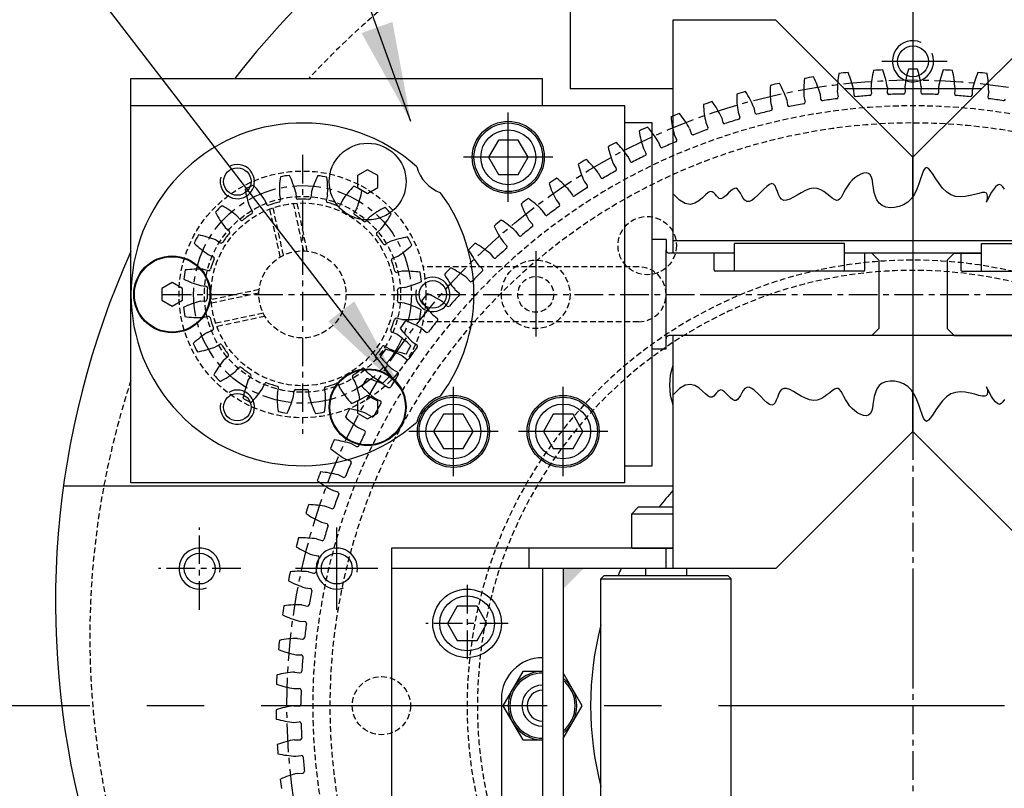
# Model space of a CAD drawing. Extents: x -321 to 3039, y 0 to 2376.
# Tile 20 of 25: x 2648 to 2821, y 1241 to 1375. Entities that reach past the tile are written whole.
import ezdxf

# ---------------------------------------------------------------- set-up
doc = ezdxf.new("R2010")
doc.units = 0
doc.header["$LTSCALE"] = 4
doc.header["$MEASUREMENT"] = 0
doc.linetypes.add('CENTER', pattern=[2, 1.25, -0.25, 0.25, -0.25])
doc.linetypes.add('HIDDEN', pattern=[0.375, 0.25, -0.125])
for name, color, linetype in [('0000PLEIN', 7, 'CONTINUOUS'), ('AXES', 5, 'CENTER'), ('CACHES', 5, 'HIDDEN'), ('FINS', 5, 'CONTINUOUS'), ('MERGE', 7, 'CONTINUOUS')]:
    doc.layers.add(name, color=color, linetype=linetype)
doc.styles.add('ROMANS', font='romans.shx')
doc.dimstyles.new('STANDARD5', dxfattribs={"dimscale": 5, "dimtxt": 3.5, "dimasz": 3.5, "dimexe": 1.75, "dimexo": 1.75, "dimgap": 1.75, "dimtad": 1, "dimtxsty": 'ROMANS', "dimcen": 8.75, "dimclrt": 4, "dimazin": 3, "dimtp": 0.005, "dimtm": 0.005, "dimtfac": 1, "dimtofl": 0, "dimtmove": 0, "dimatfit": 3, "dimtolj": 1})

msp = doc.modelspace()

# ---------------------------------------------------------------- linework, layer by layer
at = {"layer": '0000PLEIN', "linetype": 'CONTINUOUS'}
for p, q in [((2744.72, 1423.23), (2744.72, 1363.23)), ((2762.72, 1375.23), (2762.72, 1334.43)), ((2780.72, 1375.23), (2762.72, 1375.23)), ((2804.72, 1351.23), (2780.72, 1375.23)), ((2804.72, 1351.23), (2828.72, 1375.23)), ((2799.25, 1368.03), (2810.67, 1368.03)), ((2667.92, 1365.03), (2739.92, 1365.03)), ((2667.92, 1360.23), (2667.92, 1365.03)), ((2739.92, 1360.23), (2739.92, 1365.03)), ((2762.72, 1363.23), (2744.72, 1363.23)), ((2791.47, 1362.75), (2791.64, 1361.82)), ((2816.72, 1363.23), (2792.72, 1363.23)), ((2794.34, 1363.06), (2794.38, 1362.12)), ((2797.37, 1363.31), (2797.48, 1362.38)), ((2800.24, 1363.47), (2800.23, 1362.53)), ((2803.28, 1363.55), (2803.34, 1362.61)), ((2806.16, 1363.55), (2806.1, 1362.61)), ((2809.2, 1363.47), (2809.21, 1362.53)), ((2812.07, 1363.31), (2811.96, 1362.38)), ((2815.1, 1363.06), (2815.06, 1362.12)), ((2817.96, 1362.75), (2817.8, 1361.82)), ((2782.64, 1361.29), (2782.78, 1360.36)), ((2785.62, 1361.86), (2785.84, 1360.95)), ((2788.46, 1362.33), (2788.56, 1361.4)), ((2754.32, 1360.23), (2667.92, 1360.23)), ((2667.92, 1294.23), (2667.92, 1360.23)), ((2733.92, 1343.41), (2733.92, 1359.05)), ((2754.32, 1294.23), (2754.32, 1360.23)), ((2774.11, 1359.15), (2774.42, 1358.26)), ((2776.88, 1359.92), (2777.07, 1359)), ((2779.83, 1360.66), (2780.09, 1359.76)), ((2768.48, 1357.32), (2768.84, 1356.45)), ((2771.21, 1358.25), (2771.45, 1357.34)), ((2754.32, 1353.03), (2754.32, 1357.23)), ((2759.12, 1357.23), (2754.32, 1357.23)), ((2759.12, 1297.23), (2759.12, 1357.23)), ((2765.63, 1356.26), (2765.92, 1355.37)), ((2760.17, 1353.98), (2760.51, 1353.1)), ((2762.96, 1355.19), (2763.37, 1354.34)), ((2757.56, 1352.76), (2758.01, 1351.94)), ((2741.74, 1351.23), (2726.1, 1351.23)), ((2754.84, 1351.4), (2755.23, 1350.54)), ((2804.72, 1344.41), (2804.72, 1351.23)), ((2804.72, 1344.41), (2804.72, 1351.23)), ((2752.31, 1350.04), (2752.8, 1349.24)), ((2747.21, 1347.03), (2747.75, 1346.27)), ((2749.67, 1348.53), (2750.1, 1347.7)), ((2744.65, 1345.38), (2745.13, 1344.58)), ((2691.27, 1343.85), (2691.63, 1342.98)), ((2693.88, 1344.67), (2694.08, 1343.75)), ((2696.73, 1345.09), (2696.8, 1344.15)), ((2699.47, 1345.06), (2699.37, 1344.13)), ((2702.31, 1344.58), (2702.09, 1343.67)), ((2704.9, 1343.71), (2704.52, 1342.85)), ((2742.28, 1343.76), (2742.86, 1343.02)), ((2688.69, 1342.57), (2689.16, 1341.75)), ((2707.46, 1342.38), (2706.97, 1341.58)), ((2739.82, 1341.97), (2740.34, 1341.19)), ((2686.46, 1340.98), (2687.07, 1340.27)), ((2709.65, 1340.75), (2709.03, 1340.05)), ((2737.54, 1340.21), (2738.16, 1339.51)), ((2684.4, 1338.96), (2685.1, 1338.34)), ((2711.67, 1338.69), (2710.96, 1338.08)), ((2682.77, 1336.76), (2683.57, 1336.27)), ((2735.18, 1338.3), (2735.74, 1337.54)), ((2761.52, 1336.83), (2759.12, 1336.83)), ((2761.52, 1336.83), (2761.52, 1335.03)), ((2713.26, 1336.46), (2712.45, 1335.99)), ((2733, 1336.42), (2733.66, 1335.75)), ((2761.52, 1319.43), (2761.52, 1335.03)), ((2846.72, 1336.59), (2762.72, 1336.59)), ((2792.72, 1336.11), (2773.52, 1336.11)), ((2773.52, 1331.31), (2773.52, 1336.11)), ((2792.72, 1331.31), (2792.72, 1336.11)), ((2816.72, 1336.11), (2835.92, 1336.11)), ((2816.72, 1331.31), (2816.72, 1336.11)), ((2681.44, 1334.21), (2682.3, 1333.83)), ((2714.54, 1333.88), (2713.67, 1333.52)), ((2730.75, 1334.37), (2731.35, 1333.65)), ((2738.72, 1334.8), (2738.72, 1319.88)), ((2773.52, 1334.43), (2762.12, 1334.43)), ((2773.52, 1334.43), (2762.72, 1334.43)), ((2769.92, 1331.5), (2769.92, 1334.43)), ((2816.72, 1334.43), (2792.72, 1334.43)), ((2797.52, 1334.43), (2792.72, 1334.43)), ((2796.32, 1331.5), (2796.32, 1334.43)), ((2798.72, 1333.23), (2797.52, 1334.43)), ((2798.72, 1333.23), (2798.72, 1321.23)), ((2810.72, 1333.23), (2811.92, 1334.43)), ((2810.72, 1333.23), (2810.72, 1321.23)), ((2811.92, 1334.43), (2816.72, 1334.43)), ((2813.12, 1331.5), (2813.12, 1334.43)), ((2680.56, 1331.62), (2681.48, 1331.4)), ((2728.67, 1332.38), (2729.36, 1331.75)), ((2715.36, 1331.27), (2714.44, 1331.07)), ((2726.54, 1330.22), (2727.18, 1329.53)), ((2796.13, 1331.31), (2770.11, 1331.31)), ((2813.31, 1331.31), (2839.33, 1331.31)), ((2680.09, 1328.78), (2681.02, 1328.68)), ((2715.78, 1328.42), (2714.84, 1328.34)), ((2724.57, 1328.11), (2725.3, 1327.52)), ((2767.58, 1327.23), (2771.95, 1327.23)), ((2680.06, 1326.04), (2680.99, 1326.11)), ((2715.75, 1325.68), (2714.82, 1325.78)), ((2722.56, 1325.84), (2723.24, 1325.19)), ((2680.48, 1323.19), (2681.4, 1323.39)), ((2715.27, 1322.84), (2714.36, 1323.06)), ((2720.71, 1323.63), (2721.47, 1323.07)), ((2718.82, 1321.24), (2719.54, 1320.63)), ((2797.52, 1320.03), (2798.72, 1321.23)), ((2811.92, 1320.03), (2810.72, 1321.23)), ((2681.3, 1320.58), (2682.17, 1320.94)), ((2714.4, 1320.25), (2713.54, 1320.62)), ((2761.52, 1317.63), (2761.52, 1319.43)), ((2797.52, 1320.03), (2762.12, 1320.03)), ((2846.72, 1320.03), (2762.72, 1320.03)), ((2762.72, 1320.03), (2762.72, 1279.23)), ((2811.92, 1320.03), (2847.32, 1320.03)), ((2682.58, 1318), (2683.39, 1318.47)), ((2713.07, 1317.69), (2712.27, 1318.18)), ((2717.1, 1318.94), (2717.89, 1318.43)), ((2684.17, 1315.77), (2684.88, 1316.38)), ((2711.44, 1315.49), (2710.74, 1316.12)), ((2715.35, 1316.45), (2716.09, 1315.88)), ((2761.52, 1317.63), (2759.12, 1317.63)), ((2686.19, 1313.71), (2686.81, 1314.41)), ((2688.38, 1312.08), (2688.87, 1312.88)), ((2707.15, 1311.89), (2706.68, 1312.7)), ((2709.38, 1313.48), (2708.77, 1314.19)), ((2713.75, 1314.06), (2714.57, 1313.59)), ((2690.94, 1310.75), (2691.32, 1311.61)), ((2693.53, 1309.87), (2693.75, 1310.79)), ((2704.57, 1310.61), (2704.21, 1311.48)), ((2712.14, 1311.48), (2712.91, 1310.95)), ((2724.32, 1295.41), (2724.32, 1311.05)), ((2743.52, 1295.41), (2743.52, 1311.05)), ((2696.37, 1309.39), (2696.47, 1310.33)), ((2699.11, 1309.37), (2699.03, 1310.3)), ((2701.96, 1309.79), (2701.76, 1310.71)), ((2754.32, 1297.23), (2754.32, 1310.07)), ((2804.72, 1303.23), (2804.72, 1310.05)), ((2804.72, 1303.23), (2804.72, 1310.05)), ((2710.67, 1309), (2711.51, 1308.58)), ((2709.2, 1306.34), (2710.01, 1305.86)), ((2707.88, 1303.79), (2708.74, 1303.41)), ((2732.14, 1303.23), (2716.5, 1303.23)), ((2751.34, 1303.23), (2735.7, 1303.23)), ((2804.72, 1303.23), (2780.72, 1279.23)), ((2804.72, 1303.23), (2828.72, 1279.23)), ((2706.55, 1301.05), (2707.38, 1300.61)), ((2705.37, 1298.42), (2706.25, 1298.1)), ((2754.32, 1297.23), (2759.12, 1297.23)), ((2704.2, 1295.62), (2705.05, 1295.22)), ((2762.72, 1293.63), (2656.11, 1293.63)), ((2754.32, 1294.23), (2667.92, 1294.23)), ((2703.16, 1292.93), (2704.06, 1292.66)), ((2702.14, 1290.07), (2703.02, 1289.72)), ((2755.52, 1288.83), (2756.72, 1290.03)), ((2755.52, 1282.83), (2755.52, 1288.83)), ((2755.52, 1288.83), (2762.72, 1288.83)), ((2756.72, 1290.03), (2762.72, 1290.03)), ((2701.25, 1287.33), (2702.16, 1287.1)), ((2703.92, 1272.03), (2703.92, 1286.43)), ((2700.39, 1284.42), (2701.28, 1284.12)), ((2699.65, 1281.63), (2700.58, 1281.45)), ((2762.72, 1282.83), (2713.52, 1282.83)), ((2713.52, 1282.83), (2713.52, 1208.43)), ((2737.52, 1282.83), (2737.52, 1279.23)), ((2755.52, 1282.83), (2762.72, 1282.83)), ((2761.52, 1279.23), (2761.52, 1282.83)), ((2711.12, 1279.23), (2696.72, 1279.23)), ((2698.96, 1278.68), (2699.86, 1278.43)), ((2767.52, 1279.23), (2713.52, 1279.23)), ((2739.92, 1279.23), (2739.92, 1212.03)), ((2743.52, 1279.23), (2743.52, 1208.43)), ((2757.92, 1279.23), (2757.92, 1278.03)), ((2780.72, 1279.23), (2762.72, 1279.23)), ((2765.12, 1279.23), (2765.12, 1278.03)), ((2750.72, 1278.03), (2750.12, 1277.43)), ((2750.12, 1219.83), (2750.12, 1277.43)), ((2750.12, 1277.43), (2772.92, 1277.43)), ((2750.72, 1278.03), (2772.32, 1278.03)), ((2772.92, 1277.43), (2772.32, 1278.03)), ((2772.92, 1219.83), (2772.92, 1277.43)), ((2698.37, 1275.86), (2699.3, 1275.73)), ((2697.83, 1272.87), (2698.75, 1272.66)), ((2697.4, 1270.02), (2698.34, 1269.94)), ((2697.03, 1267), (2697.96, 1266.85)), ((2696.75, 1264.14), (2697.69, 1264.11)), ((2696.55, 1261.1), (2697.48, 1261)), ((2696.43, 1258.23), (2697.37, 1258.25)), ((2732.72, 1256.43), (2732.72, 1234.83)), ((2696.39, 1255.19), (2697.33, 1255.14)), ((2696.43, 1252.31), (2697.36, 1252.38)), ((2696.55, 1249.27), (2697.49, 1249.27)), ((2696.75, 1246.4), (2697.68, 1246.53)), ((2697.04, 1243.37), (2697.98, 1243.43))]:
    msp.add_line(p, q, dxfattribs=at)
for points in [[(2732.19, 1354.23), (2730.46, 1351.23), (2732.19, 1348.23), (2735.65, 1348.23), (2737.38, 1351.23), (2735.65, 1354.23)], [(2709.32, 1344.91), (2711.11, 1345.94), (2711.11, 1348.01), (2709.32, 1349.04), (2707.53, 1348.01), (2707.53, 1345.94)], [(2675.12, 1325.16), (2676.91, 1326.2), (2676.91, 1328.26), (2675.12, 1329.29), (2673.33, 1328.26), (2673.33, 1326.2)], [(2709.32, 1305.42), (2711.11, 1306.45), (2711.11, 1308.51), (2709.32, 1309.55), (2707.53, 1308.51), (2707.53, 1306.45)], [(2722.59, 1306.23), (2720.86, 1303.23), (2722.59, 1300.23), (2726.05, 1300.23), (2727.78, 1303.23), (2726.05, 1306.23)], [(2741.79, 1306.23), (2740.06, 1303.23), (2741.79, 1300.23), (2745.25, 1300.23), (2746.98, 1303.23), (2745.25, 1306.23)], [(2724.99, 1272.63), (2723.26, 1269.63), (2724.99, 1266.63), (2728.45, 1266.63), (2730.18, 1269.63), (2728.45, 1272.63)]]:
    msp.add_lwpolyline(points, close=True, dxfattribs=at)
for points in [[(2820.71, 1345.64), (2820.44, 1346.06), (2820.16, 1346.36), (2819.85, 1346.47), (2819.52, 1346.36), (2819.16, 1346.05), (2818.81, 1345.61), (2818.47, 1345.1), (2818.16, 1344.57), (2817.9, 1344.07), (2817.7, 1343.67), (2817.59, 1343.43), (2817.56, 1343.39), (2817.6, 1343.5), (2817.67, 1343.74), (2817.74, 1344.05), (2817.77, 1344.38), (2817.72, 1344.69), (2817.57, 1344.94), (2817.28, 1345.06), (2816.83, 1345.04), (2816.23, 1344.91), (2815.51, 1344.72), (2814.72, 1344.52), (2813.87, 1344.37), (2813, 1344.3), (2812.15, 1344.38), (2811.33, 1344.66), (2810.58, 1345.17), (2809.9, 1345.85), (2809.29, 1346.63), (2808.74, 1347.43), (2808.25, 1348.19), (2807.81, 1348.83), (2807.43, 1349.28), (2807.11, 1349.45), (2806.83, 1349.31), (2806.57, 1348.89), (2806.32, 1348.25), (2806.06, 1347.46), (2805.76, 1346.58), (2805.41, 1345.67), (2804.98, 1344.79), (2804.45, 1344.01), (2803.8, 1343.38), (2803.08, 1342.9), (2802.3, 1342.59), (2801.5, 1342.42), (2800.72, 1342.4), (2799.98, 1342.52), (2799.33, 1342.79), (2798.8, 1343.21), (2798.41, 1343.75), (2798.14, 1344.39), (2797.95, 1345.09), (2797.82, 1345.81), (2797.72, 1346.52), (2797.61, 1347.16), (2797.46, 1347.72), (2797.24, 1348.13), (2796.92, 1348.39), (2796.53, 1348.48), (2796.07, 1348.44), (2795.58, 1348.28), (2795.06, 1348), (2794.56, 1347.64), (2794.07, 1347.2), (2793.63, 1346.71), (2793.25, 1346.18), (2792.93, 1345.64), (2792.64, 1345.11), (2792.38, 1344.63), (2792.13, 1344.21), (2791.88, 1343.9), (2791.61, 1343.71), (2791.31, 1343.68), (2790.97, 1343.82), (2790.58, 1344.09), (2790.15, 1344.44), (2789.67, 1344.83), (2789.15, 1345.22), (2788.59, 1345.54), (2787.98, 1345.75), (2787.33, 1345.81), (2786.63, 1345.68), (2785.91, 1345.4), (2785.18, 1345.03), (2784.47, 1344.62), (2783.79, 1344.22), (2783.15, 1343.9), (2782.59, 1343.7), (2782.11, 1343.68), (2781.73, 1343.88), (2781.44, 1344.24), (2781.2, 1344.73), (2781, 1345.25), (2780.8, 1345.77), (2780.59, 1346.21), (2780.34, 1346.51), (2780.02, 1346.62), (2779.63, 1346.48), (2779.16, 1346.14), (2778.65, 1345.67), (2778.1, 1345.12), (2777.55, 1344.57), (2777.01, 1344.07), (2776.5, 1343.69), (2776.04, 1343.49), (2775.65, 1343.51), (2775.31, 1343.73), (2775.02, 1344.07), (2774.76, 1344.49), (2774.52, 1344.93), (2774.28, 1345.34), (2774.04, 1345.65), (2773.77, 1345.81), (2773.47, 1345.79), (2773.14, 1345.61), (2772.79, 1345.32), (2772.44, 1344.98), (2772.08, 1344.62), (2771.74, 1344.3), (2771.41, 1344.06), (2771.11, 1343.96), (2770.84, 1344.03), (2770.6, 1344.22), (2770.36, 1344.49), (2770.12, 1344.77), (2769.86, 1345.03), (2769.57, 1345.2), (2769.24, 1345.22), (2768.86, 1345.05), (2768.41, 1344.66), (2767.88, 1344.14), (2767.26, 1343.61), (2766.56, 1343.18), (2765.76, 1342.97), (2764.86, 1343.11), (2763.85, 1343.7), (2762.72, 1344.86)], [(2820.71, 1308.82), (2820.44, 1308.4), (2820.16, 1308.1), (2819.85, 1307.98), (2819.52, 1308.1), (2819.16, 1308.4), (2818.81, 1308.84), (2818.47, 1309.36), (2818.16, 1309.89), (2817.9, 1310.38), (2817.7, 1310.78), (2817.59, 1311.02), (2817.56, 1311.07), (2817.6, 1310.95), (2817.67, 1310.72), (2817.74, 1310.41), (2817.77, 1310.07), (2817.72, 1309.76), (2817.57, 1309.52), (2817.28, 1309.39), (2816.83, 1309.41), (2816.23, 1309.54), (2815.51, 1309.74), (2814.72, 1309.93), (2813.87, 1310.09), (2813, 1310.15), (2812.15, 1310.07), (2811.33, 1309.79), (2810.58, 1309.29), (2809.9, 1308.61), (2809.29, 1307.83), (2808.74, 1307.02), (2808.25, 1306.26), (2807.81, 1305.62), (2807.43, 1305.18), (2807.11, 1305), (2806.83, 1305.15), (2806.57, 1305.57), (2806.32, 1306.21), (2806.06, 1307), (2805.76, 1307.88), (2805.41, 1308.79), (2804.98, 1309.67), (2804.45, 1310.45), (2803.8, 1311.08), (2803.08, 1311.55), (2802.3, 1311.87), (2801.5, 1312.04), (2800.72, 1312.06), (2799.98, 1311.93), (2799.33, 1311.66), (2798.8, 1311.25), (2798.41, 1310.71), (2798.14, 1310.07), (2797.95, 1309.37), (2797.82, 1308.65), (2797.72, 1307.94), (2797.61, 1307.29), (2797.46, 1306.74), (2797.24, 1306.32), (2796.92, 1306.07), (2796.53, 1305.97), (2796.07, 1306.02), (2795.58, 1306.18), (2795.06, 1306.45), (2794.56, 1306.82), (2794.07, 1307.25), (2793.63, 1307.74), (2793.25, 1308.28), (2792.93, 1308.82), (2792.64, 1309.35), (2792.38, 1309.83), (2792.13, 1310.24), (2791.88, 1310.56), (2791.61, 1310.74), (2791.31, 1310.78), (2790.97, 1310.64), (2790.58, 1310.37), (2790.15, 1310.02), (2789.67, 1309.62), (2789.15, 1309.24), (2788.59, 1308.92), (2787.98, 1308.7), (2787.33, 1308.65), (2786.63, 1308.77), (2785.91, 1309.05), (2785.18, 1309.42), (2784.47, 1309.84), (2783.79, 1310.23), (2783.15, 1310.56), (2782.59, 1310.76), (2782.11, 1310.78), (2781.73, 1310.58), (2781.44, 1310.21), (2781.2, 1309.73), (2781, 1309.2), (2780.8, 1308.69), (2780.59, 1308.25), (2780.34, 1307.94), (2780.02, 1307.84), (2779.63, 1307.98), (2779.16, 1308.31), (2778.65, 1308.79), (2778.1, 1309.33), (2777.55, 1309.89), (2777.01, 1310.39), (2776.5, 1310.77), (2776.04, 1310.97), (2775.65, 1310.94), (2775.31, 1310.73), (2775.02, 1310.39), (2774.76, 1309.97), (2774.52, 1309.53), (2774.28, 1309.12), (2774.04, 1308.81), (2773.77, 1308.65), (2773.47, 1308.67), (2773.14, 1308.85), (2772.79, 1309.13), (2772.44, 1309.48), (2772.08, 1309.84), (2771.74, 1310.16), (2771.41, 1310.39), (2771.11, 1310.49), (2770.84, 1310.43), (2770.6, 1310.24), (2770.36, 1309.97), (2770.12, 1309.68), (2769.86, 1309.43), (2769.57, 1309.26), (2769.24, 1309.23), (2768.86, 1309.4), (2768.41, 1309.79), (2767.88, 1310.31), (2767.26, 1310.85), (2766.56, 1311.27), (2765.76, 1311.48), (2764.86, 1311.35), (2763.85, 1310.76), (2762.72, 1309.59)], [(2739.92, 1261.23), (2736.46, 1261.23), (2732.99, 1255.23), (2736.46, 1249.23), (2739.92, 1249.23)], [(2743.52, 1249.46), (2746.85, 1255.23), (2743.52, 1260.99)]]:
    msp.add_lwpolyline(points, dxfattribs=at)
for centre, radius in [((2804.72, 1368.03), 2.7), ((2733.92, 1351.23), 6.3), ((2733.92, 1351.23), 6), ((2733.92, 1351.23), 4.8), ((2709.32, 1346.97), 6.72), ((2686.52, 1346.97), 2.4), ((2675.12, 1327.23), 6.72), ((2675.12, 1327.23), 6.6), ((2720.72, 1327.23), 2.4), ((2709.32, 1307.48), 6.72), ((2709.32, 1307.48), 6.6), ((2686.52, 1307.48), 2.4), ((2724.32, 1303.23), 6.3), ((2724.32, 1303.23), 6), ((2743.52, 1303.23), 6.3), ((2743.52, 1303.23), 6), ((2724.32, 1303.23), 4.8), ((2743.52, 1303.23), 4.8), ((2679.92, 1279.23), 2.7), ((2703.92, 1279.23), 2.7), ((2726.72, 1269.63), 6), ((2726.72, 1269.63), 4.8)]:
    msp.add_circle(centre, radius, dxfattribs=at)
for centre, radius, start, end in [((2804.72, 1273.23), 150, 117.6455, 142.2657), ((2804.72, 1368.03), 3.6, 67.0354, 21.9269), ((2794.85, 1345.17), 20.95, 94.0432, 98.4786), ((2776.87, 1359.13), 17.9, 12.6837, 22.8092), ((2815.24, 1362.28), 17.9, 166.5821, 176.7076), ((2799.78, 1345.57), 20.95, 90.9127, 95.3481), ((2782.59, 1360.5), 17.9, 9.5533, 19.6788), ((2821.07, 1361.55), 17.9, 163.4517, 173.5772), ((2804.72, 1345.71), 20.95, 87.7823, 92.2177), ((2788.37, 1361.55), 17.9, 6.4228, 16.5483), ((2826.85, 1360.5), 17.9, 160.3212, 170.4467), ((2809.66, 1345.57), 20.95, 84.6519, 89.0873), ((2794.2, 1362.28), 17.9, 3.2924, 13.4179), ((2832.57, 1359.13), 17.9, 157.1908, 167.3163), ((2814.59, 1345.17), 20.95, 81.5214, 85.9568), ((2803.5, 1362.79), 17.9, 172.843, 182.9685), ((2789.96, 1344.5), 20.95, 97.1736, 101.609), ((2771.24, 1357.46), 17.9, 15.8141, 25.9396), ((2809.38, 1362.7), 17.9, 169.7125, 179.838), ((2800.06, 1362.7), 17.9, 0.162, 10.2875), ((2780.31, 1342.35), 20.95, 103.4345, 107.8699), ((2760.29, 1353.2), 17.9, 22.075, 32.2005), ((2797.63, 1362.56), 17.9, 175.9734, 186.0989), ((2785.1, 1343.56), 20.95, 100.304, 104.7394), ((2765.71, 1355.48), 17.9, 18.9446, 29.0701), ((2800.53, 1362.53), 0.3, 179.3079, 267.4597), ((2803.04, 1362.59), 0.3, 275.6707, 3.8225), ((2806.4, 1362.59), 0.3, 176.1775, 264.3293), ((2808.91, 1362.53), 0.3, 272.5403, 0.6921), ((2775.59, 1340.89), 20.95, 106.5649, 111.0003), ((2755.01, 1350.62), 17.9, 25.2054, 35.331), ((2791.78, 1362.02), 17.9, 179.1038, 189.2293), ((2785.55, 1360.88), 0.3, 285.062, 13.2138), ((2788.85, 1361.43), 0.3, 185.5688, 273.7206), ((2804.72, 1255.23), 107.08, 97.1422, 98.51), ((2791.34, 1361.77), 0.3, 281.9316, 10.0834), ((2794.68, 1362.14), 0.3, 182.4384, 270.5902), ((2804.72, 1255.23), 107.08, 94.0118, 95.3795), ((2797.18, 1362.34), 0.3, 278.8011, 6.9529), ((2804.72, 1255.23), 107.08, 90.8813, 92.2491), ((2804.72, 1255.23), 107.08, 87.7509, 89.1187), ((2812.26, 1362.34), 0.3, 173.0471, 261.1989), ((2804.72, 1255.23), 107.08, 84.6205, 85.9882), ((2814.76, 1362.14), 0.3, 269.4098, 357.5616), ((2818.1, 1361.77), 0.3, 169.9166, 258.0684), ((2804.72, 1255.23), 107.08, 81.49, 82.8578), ((2820.58, 1361.43), 0.3, 266.2794, 354.4312), ((2785.96, 1361.15), 17.9, 182.2343, 192.3598), ((2804.72, 1255.23), 107.08, 103.4031, 104.7708), ((2779.8, 1359.68), 0.3, 288.1924, 16.3442), ((2783.08, 1360.4), 0.3, 188.6992, 276.851), ((2804.72, 1255.23), 107.08, 100.2726, 101.6404), ((2770.95, 1339.17), 20.95, 109.6953, 114.1308), ((2780.21, 1359.97), 17.9, 185.3647, 195.4902), ((2749.87, 1347.77), 17.9, 28.3359, 38.4614), ((2771.74, 1357.42), 0.3, 194.9601, 283.1119), ((2804.72, 1255.23), 107.08, 106.5335, 107.9013), ((2774.14, 1358.16), 0.3, 291.3229, 19.4747), ((2777.37, 1359.06), 0.3, 191.8297, 279.9815), ((2697.92, 1327.23), 30, 48.167, 311.833), ((2766.42, 1337.2), 20.95, 112.8258, 117.2612), ((2774.53, 1358.47), 17.9, 188.4951, 198.6207), ((2744.9, 1344.63), 17.9, 31.4663, 41.5918), ((2804.72, 1255.23), 107.08, 109.6639, 111.0317), ((2768.56, 1356.34), 0.3, 294.4533, 22.6051), ((2804.72, 1255.23), 107.08, 112.7944, 114.1621), ((2763.1, 1354.21), 0.3, 297.5837, 25.7356), ((2766.21, 1355.46), 0.3, 198.0905, 286.2423), ((2762, 1334.99), 20.95, 115.9562, 120.3916), ((2768.93, 1356.67), 17.9, 191.6256, 201.7511), ((2740.11, 1341.23), 17.9, 34.5967, 44.7223), ((2760.79, 1353.21), 0.3, 201.221, 289.3728), ((2757.71, 1332.54), 20.95, 119.0866, 123.5221), ((2735.51, 1337.58), 17.9, 37.7272, 47.8527), ((2755.5, 1350.66), 0.3, 204.3514, 292.5032), ((2804.72, 1255.23), 107.08, 115.9248, 117.2926), ((2757.75, 1351.79), 0.3, 300.7142, 28.866), ((2724.32, 1351.23), 6.6, 194.4529, 250.0945), ((2763.45, 1354.57), 17.9, 194.756, 204.8815), ((2804.72, 1255.23), 107.08, 119.0552, 120.423), ((2752.55, 1349.08), 0.3, 303.8446, 31.9964), ((2711.77, 1345.29), 17.9, 171.8791, 182.0047), ((2697.92, 1327.23), 20.95, 96.2098, 100.6452), ((2679.43, 1340.5), 17.9, 14.8503, 24.9758), ((2716.67, 1340.13), 17.9, 153.8791, 164.0047), ((2697.92, 1327.23), 20.95, 78.2098, 82.6452), ((2684.43, 1345.57), 17.9, 356.8503, 6.9758), ((2753.56, 1329.85), 20.95, 122.2171, 126.6525), ((2731.11, 1333.67), 17.9, 40.8576, 50.9831), ((2750.37, 1347.83), 0.3, 207.4818, 295.6336), ((2697.92, 1327.23), 20.95, 114.2098, 118.6452), ((2705.51, 1348.69), 17.9, 189.8791, 200.0047), ((2676.23, 1334.14), 17.9, 32.8503, 42.9758), ((2719.74, 1333.7), 17.9, 135.8791, 146.0047), ((2697.92, 1327.23), 20.95, 60.2098, 64.6452), ((2690.76, 1348.84), 17.9, 338.8503, 348.9758), ((2758.08, 1352.16), 17.9, 197.8864, 208.012), ((2804.72, 1255.23), 107.08, 122.1857, 123.5534), ((2747.5, 1346.09), 0.3, 306.9751, 35.1269), ((2693.79, 1343.69), 0.3, 284.0982, 12.25), ((2697.1, 1344.18), 0.3, 184.605, 272.7568), ((2697.92, 1327.23), 16.67, 86.0982, 92.7568), ((2699.07, 1344.16), 0.3, 266.0982, 354.25), ((2702.38, 1343.6), 0.3, 166.605, 254.7568), ((2697.92, 1327.23), 30, 323.6196, 36.3804), ((2749.56, 1326.95), 20.95, 125.3475, 129.7829), ((2726.94, 1329.54), 17.9, 43.988, 54.1136), ((2745.39, 1344.73), 0.3, 210.6123, 298.7641), ((2697.92, 1327.23), 20.95, 132.2098, 136.6452), ((2675.16, 1327.1), 17.9, 50.8503, 60.9758), ((2691.91, 1343.1), 0.3, 202.605, 290.7568), ((2697.92, 1327.23), 16.67, 104.0982, 110.7568), ((2697.92, 1327.23), 16.67, 68.0982, 74.7568), ((2704.25, 1342.97), 0.3, 248.0982, 336.25), ((2720.68, 1326.64), 17.9, 117.8791, 128.0047), ((2697.92, 1327.23), 20.95, 42.2098, 46.6452), ((2752.86, 1349.47), 17.9, 201.0169, 211.1424), ((2804.72, 1255.23), 107.08, 125.3161, 126.6839), ((2742.62, 1342.83), 0.3, 310.1055, 38.2573), ((2698.51, 1349.98), 17.9, 207.8791, 218.0047), ((2687.3, 1340.46), 0.3, 220.605, 308.7568), ((2697.92, 1327.23), 16.67, 122.0982, 128.7568), ((2688.9, 1341.6), 0.3, 302.0982, 30.25), ((2707.22, 1341.42), 0.3, 148.605, 236.7568), ((2697.92, 1327.23), 16.67, 50.0982, 56.7568), ((2697.79, 1349.99), 17.9, 320.8503, 330.9758), ((2745.72, 1323.83), 20.95, 128.4779, 132.9134), ((2723, 1325.18), 17.9, 47.1185, 57.244), ((2740.59, 1341.35), 0.3, 213.7427, 301.8945), ((2708.8, 1340.25), 0.3, 230.0982, 318.25), ((2747.79, 1346.5), 17.9, 204.1473, 214.2728), ((2804.72, 1255.23), 107.08, 128.4466, 129.8143), ((2737.93, 1339.31), 0.3, 313.2359, 41.3877), ((2697.92, 1327.23), 20.95, 150.2098, 154.6452), ((2676.31, 1320.07), 17.9, 68.8503, 78.9758), ((2697.92, 1327.23), 16.67, 140.0982, 146.7568), ((2684.9, 1338.11), 0.3, 320.0982, 48.25), ((2711.15, 1337.85), 0.3, 130.605, 218.7568), ((2697.92, 1327.23), 16.67, 32.0982, 38.7568), ((2719.38, 1319.64), 17.9, 99.8791, 110.0047), ((2697.92, 1327.23), 20.95, 24.2098, 28.6452), ((2735.98, 1337.72), 0.3, 216.8731, 305.0249), ((2691.45, 1349.05), 17.9, 225.8791, 236.0047), ((2683.73, 1336.53), 0.3, 238.605, 326.7568), ((2712.29, 1336.24), 0.3, 212.0982, 300.25), ((2704.83, 1348.92), 17.9, 302.8503, 312.9758), ((2742.06, 1320.5), 20.95, 131.6084, 136.0438), ((2742.89, 1343.25), 17.9, 207.2777, 217.4033), ((2719.3, 1320.61), 17.9, 50.2489, 60.3744), ((2804.72, 1255.23), 107.08, 131.577, 132.9448), ((2733.44, 1335.54), 0.3, 316.3664, 44.5182), ((2762.12, 1335.03), 0.6, 180, 270), ((2804.72, 1273.23), 150, 155.7832, 233.1301), ((2697.92, 1327.23), 16.67, 158.0982, 164.7568), ((2682.18, 1333.56), 0.3, 338.0982, 66.25), ((2713.79, 1333.24), 0.3, 112.605, 200.7568), ((2731.58, 1333.85), 0.3, 220.0036, 308.1554), ((2697.92, 1327.23), 20.95, 168.2098, 172.6452), ((2679.58, 1313.74), 17.9, 86.8503, 96.9758), ((2681.55, 1331.69), 0.3, 256.605, 344.7568), ((2697.92, 1327.23), 16.67, 14.0982, 20.7568), ((2738.59, 1316.99), 20.95, 134.7388, 139.1742), ((2715.86, 1315.85), 17.9, 53.3793, 63.5049), ((2729.16, 1331.53), 0.3, 319.4968, 47.6486), ((2770.11, 1331.5), 0.192, 180, 270), ((2796.13, 1331.5), 0.192, 270, 0), ((2813.31, 1331.5), 0.192, 180, 270), ((2685.02, 1345.98), 17.9, 243.8791, 254.0047), ((2714.38, 1331.36), 0.3, 194.0982, 282.25), ((2715.99, 1313.38), 17.9, 81.8791, 92.0047), ((2697.92, 1327.23), 20.95, 6.2098, 10.6452), ((2738.18, 1339.75), 17.9, 210.4082, 220.5337), ((2804.72, 1255.23), 107.08, 134.7074, 136.0752), ((2680.99, 1328.38), 0.3, 356.0982, 84.25), ((2697.92, 1327.23), 16.67, 176.0982, 182.7568), ((2697.92, 1327.23), 16.67, 356.0982, 2.7568), ((2714.87, 1328.04), 0.3, 94.605, 182.7568), ((2711.19, 1345.72), 17.9, 284.8503, 294.9758), ((2727.4, 1329.74), 0.3, 223.134, 311.2858), ((2680.97, 1326.41), 0.3, 274.605, 2.7568), ((2735.32, 1313.28), 20.95, 137.8692, 142.3047), ((2712.68, 1310.91), 17.9, 56.5098, 66.6353), ((2804.72, 1255.23), 107.08, 137.8379, 139.2056), ((2725.11, 1327.29), 0.3, 322.6272, 50.779), ((2684.65, 1308.73), 17.9, 104.8503, 114.9758), ((2697.92, 1327.23), 20.95, 186.2098, 190.6452), ((2714.85, 1326.07), 0.3, 176.0982, 264.25), ((2710.82, 1308.47), 17.9, 63.8791, 74.0047), ((2733.66, 1335.99), 17.9, 213.5386, 223.6641), ((2723.44, 1325.4), 0.3, 226.2644, 314.4163), ((2679.85, 1341.08), 17.9, 261.8791, 272.0047), ((2681.46, 1323.09), 0.3, 14.0982, 102.25), ((2697.92, 1327.23), 16.67, 194.0982, 200.7568), ((2697.92, 1327.23), 16.67, 338.0982, 344.7568), ((2714.29, 1322.77), 0.3, 76.605, 164.7568), ((2716.26, 1340.72), 17.9, 266.8503, 276.9758), ((2697.92, 1327.23), 20.95, 348.2098, 352.6452), ((2721.29, 1322.83), 0.3, 325.7577, 53.9095), ((2682.05, 1321.21), 0.3, 292.605, 20.7568), ((2732.25, 1309.41), 20.95, 140.9997, 145.4351), ((2729.36, 1331.98), 17.9, 216.669, 226.7946), ((2709.78, 1305.8), 17.9, 59.6402, 69.7657), ((2804.72, 1255.23), 107.08, 140.9683, 142.3361), ((2691.01, 1305.54), 17.9, 122.8503, 132.9758), ((2713.66, 1320.9), 0.3, 158.0982, 246.25), ((2704.39, 1305.4), 17.9, 45.8791, 56.0047), ((2719.73, 1320.86), 0.3, 229.3949, 317.5467), ((2762.12, 1319.43), 0.6, 90, 180), ((2697.92, 1327.23), 20.95, 204.2098, 208.6452), ((2676.46, 1334.82), 17.9, 279.8791, 290.0047), ((2683.54, 1318.21), 0.3, 32.0982, 120.25), ((2697.92, 1327.23), 16.67, 212.0982, 218.7568), ((2697.92, 1327.23), 16.67, 320.0982, 326.7568), ((2712.11, 1317.93), 0.3, 58.605, 146.7568), ((2719.53, 1334.39), 17.9, 248.8503, 258.9758), ((2697.92, 1327.23), 20.95, 330.2098, 334.6452), ((2804.72, 1255.23), 107.08, 144.0987, 145.4665), ((2717.72, 1318.17), 0.3, 328.8881, 57.0399), ((2684.69, 1316.61), 0.3, 310.605, 38.7568), ((2710.94, 1316.34), 0.3, 140.0982, 228.25), ((2729.4, 1305.37), 20.95, 144.1301, 148.5655), ((2725.28, 1327.75), 17.9, 219.7995, 229.925), ((2707.16, 1300.54), 17.9, 62.7707, 72.8962), ((2698.05, 1304.46), 17.9, 140.8503, 150.9758), ((2687.03, 1314.21), 0.3, 50.0982, 138.25), ((2697.92, 1327.23), 16.67, 230.0982, 236.7568), ((2697.92, 1327.23), 16.67, 302.0982, 308.7568), ((2708.54, 1314), 0.3, 40.605, 128.7568), ((2697.33, 1304.47), 17.9, 27.8791, 38.0047), ((2716.28, 1316.12), 0.3, 232.5253, 320.6771), ((2772.32, 1311.35), 10.2, 160.2501, 199.7499), ((2697.92, 1327.23), 20.95, 222.2098, 226.6452), ((2675.16, 1327.82), 17.9, 297.8791, 308.0047), ((2688.62, 1313.04), 0.3, 328.605, 56.7568), ((2706.94, 1312.85), 0.3, 122.0982, 210.25), ((2726.78, 1301.18), 20.95, 147.2606, 151.696), ((2704.83, 1295.14), 17.9, 65.9011, 76.0266), ((2720.68, 1327.36), 17.9, 230.8503, 240.9758), ((2697.92, 1327.23), 20.95, 312.2098, 316.6452), ((2804.72, 1255.23), 107.08, 147.2292, 148.5969), ((2714.42, 1313.33), 0.3, 332.0185, 60.1703), ((2705.08, 1305.62), 17.9, 158.8503, 168.9758), ((2691.59, 1311.48), 0.3, 68.0982, 156.25), ((2697.92, 1327.23), 16.67, 248.0982, 254.7568), ((2693.46, 1310.86), 0.3, 346.605, 74.7568), ((2702.05, 1310.77), 0.3, 104.0982, 192.25), ((2697.92, 1327.23), 16.67, 284.0982, 290.7568), ((2703.93, 1311.36), 0.3, 22.605, 110.7568), ((2690.33, 1305.77), 17.9, 9.8791, 20.0047), ((2721.43, 1323.31), 17.9, 222.9299, 233.0554), ((2713.08, 1311.2), 0.3, 235.6558, 323.8076), ((2676.1, 1320.75), 17.9, 315.8791, 326.0047), ((2711.41, 1308.89), 17.9, 176.8503, 186.9758), ((2679.16, 1314.33), 17.9, 333.8791, 344.0047), ((2696.76, 1310.3), 0.3, 86.0982, 174.25), ((2697.92, 1327.23), 16.67, 266.0982, 272.7568), ((2698.74, 1310.28), 0.3, 4.605, 92.7568), ((2716.41, 1313.95), 17.9, 194.8503, 204.9758), ((2684.07, 1309.16), 17.9, 351.8791, 2.0047), ((2719.61, 1320.32), 17.9, 212.8503, 222.9758), ((2724.32, 1303.23), 6.6, 109.9055, 165.5471), ((2697.92, 1327.23), 20.95, 240.2098, 244.6452), ((2697.92, 1327.23), 20.95, 294.2098, 298.6452), ((2804.72, 1255.23), 107.08, 150.3596, 151.7274), ((2711.38, 1308.31), 0.3, 335.149, 63.3008), ((2697.92, 1327.23), 20.95, 258.2098, 262.6452), ((2697.92, 1327.23), 20.95, 276.2098, 280.6452), ((2724.38, 1296.85), 20.95, 150.391, 154.8264), ((2717.84, 1318.66), 17.9, 226.0604, 236.1859), ((2702.8, 1289.63), 17.9, 69.0315, 79.157), ((2710.16, 1306.11), 0.3, 238.7862, 326.938), ((2804.72, 1255.23), 107.08, 153.49, 154.8578), ((2708.62, 1303.13), 0.3, 338.2794, 66.4312), ((2722.23, 1292.41), 20.95, 153.5214, 157.9568), ((2701.07, 1284.01), 17.9, 72.162, 82.2875), ((2707.52, 1300.87), 0.3, 241.9166, 330.0684), ((2714.51, 1313.82), 17.9, 229.1908, 239.3163), ((2804.72, 1255.23), 107.08, 156.6205, 157.9882), ((2706.15, 1297.82), 0.3, 341.4098, 69.5616), ((2720.32, 1287.85), 20.95, 156.6519, 161.0873), ((2699.65, 1278.31), 17.9, 75.2924, 85.4179), ((2705.18, 1295.5), 0.3, 245.0471, 333.1989), ((2711.44, 1308.81), 17.9, 232.3212, 242.4467), ((2804.72, 1255.23), 107.08, 159.7509, 161.1187), ((2703.97, 1292.37), 0.3, 344.5403, 72.6921), ((2804.72, 1255.23), 56.4, 138.1317, 141.9011), ((2718.67, 1283.19), 20.95, 159.7823, 164.2177), ((2698.55, 1272.53), 17.9, 78.4228, 88.5483), ((2708.65, 1303.63), 17.9, 235.4517, 245.5772), ((2703.13, 1290), 0.3, 248.1775, 336.3293), ((2804.72, 1255.23), 107.08, 162.8813, 164.2491), ((2702.09, 1286.81), 0.3, 347.6707, 75.8225), ((2717.27, 1278.45), 20.95, 162.9127, 167.3481), ((2697.76, 1266.71), 17.9, 81.5533, 91.6788), ((2701.38, 1284.4), 0.3, 251.3079, 339.4597), ((2706.15, 1298.31), 17.9, 238.5821, 248.7076), ((2804.72, 1255.23), 107.08, 166.0118, 167.3795), ((2700.52, 1281.16), 0.3, 350.8011, 78.9529), ((2716.13, 1273.64), 20.95, 166.0432, 170.4786), ((2697.3, 1260.85), 17.9, 84.6837, 94.8092), ((2699.94, 1278.71), 0.3, 254.4384, 342.5902), ((2804.72, 1255.23), 56.4, 154.8157, 156.1555), ((2703.95, 1292.87), 17.9, 241.7125, 251.838), ((2804.72, 1255.23), 107.08, 169.1422, 170.51), ((2699.26, 1275.43), 0.3, 353.9316, 82.0834), ((2715.26, 1268.77), 20.95, 169.1736, 173.609), ((2697.15, 1254.98), 17.9, 87.8141, 97.9396), ((2698.81, 1272.96), 0.3, 257.5688, 345.7206), ((2702.04, 1287.31), 17.9, 244.843, 254.9685), ((2804.72, 1255.23), 107.08, 172.2726, 173.6404), ((2698.31, 1269.64), 0.3, 357.062, 85.2138), ((2804.72, 1255.23), 56.4, 165.4857, 194.5143), ((2714.65, 1263.87), 20.95, 172.304, 176.7394), ((2697.32, 1249.1), 17.9, 90.9446, 101.0701), ((2698, 1267.15), 0.3, 260.6992, 348.851), ((2700.45, 1281.65), 17.9, 247.9734, 258.0989), ((2697.68, 1263.81), 0.3, 0.1924, 88.3442), ((2804.72, 1255.23), 107.08, 175.4031, 176.7708), ((2739.92, 1256.43), 7.2, 90, 180), ((2697.82, 1243.25), 17.9, 94.075, 104.2005), ((2697.51, 1261.3), 0.3, 263.8297, 351.9815), ((2739.92, 1255.23), 6, 90, 270), ((2739.92, 1255.23), 5.7, 90, 270), ((2714.32, 1258.93), 20.95, 175.4345, 179.8699), ((2739.92, 1255.23), 6, 306.8699, 53.1301), ((2739.92, 1255.23), 5.7, 309.1667, 50.8333), ((2699.16, 1275.92), 17.9, 251.1038, 261.2293), ((2697.38, 1257.95), 0.3, 3.3229, 91.4747), ((2804.72, 1255.23), 107.08, 178.5335, 179.9013), ((2739.92, 1255.23), 3.6, 90, 270), ((2739.92, 1255.23), 2.7, 90, 270), ((2714.25, 1253.99), 20.95, 178.5649, 183.0003), ((2698.63, 1237.43), 17.9, 97.2054, 107.331), ((2697.34, 1255.44), 0.3, 266.9601, 355.1119), ((2698.19, 1270.12), 17.9, 254.2343, 264.3598), ((2697.39, 1252.09), 0.3, 6.4533, 94.6051), ((2804.72, 1255.23), 107.08, 181.6639, 183.0317), ((2699.76, 1231.66), 17.9, 100.3359, 110.4614), ((2697.49, 1249.57), 0.3, 270.0905, 358.2423), ((2714.45, 1249.05), 20.95, 181.6953, 186.1308), ((2697.53, 1264.28), 17.9, 257.3647, 267.4902), ((2697.72, 1246.23), 0.3, 9.5837, 97.7356), ((2804.72, 1255.23), 107.08, 184.7944, 186.1621), ((2697.96, 1243.73), 0.3, 273.221, 1.3728), ((2701.21, 1225.97), 17.9, 103.4663, 113.5918), ((2714.92, 1244.13), 20.95, 184.8258, 189.2612)]:
    msp.add_arc(centre, radius, start, end, dxfattribs=at)
msp.add_solid([(2743.52, 1279.23), (2743.52, 1275.63), (2747.12, 1279.23)], dxfattribs=at)
at = {"layer": 'AXES', "linetype": 'CENTER', "ltscale": 20}
msp.add_line((2804.72, 1559.25), (2804.72, 1077.75), dxfattribs=at)
at = {"layer": 'AXES', "linetype": 'CENTER'}
for p, q in [((2804.72, 1551.24), (2804.72, 1096.76)), ((2733.92, 1344.03), (2733.92, 1358.43)), ((2697.92, 1351.65), (2697.92, 1302.81)), ((2741.12, 1351.23), (2726.72, 1351.23)), ((2673.5, 1327.23), (2949.89, 1327.23)), ((2724.32, 1296.03), (2724.32, 1310.43)), ((2743.52, 1296.03), (2743.52, 1310.43)), ((2731.52, 1303.23), (2717.12, 1303.23)), ((2750.72, 1303.23), (2736.32, 1303.23)), ((2679.92, 1272.03), (2679.92, 1286.43)), ((2687.12, 1279.23), (2672.72, 1279.23)), ((2726.72, 1276.36), (2726.72, 1262.89)), ((2733.92, 1269.63), (2719.52, 1269.63))]:
    msp.add_line(p, q, dxfattribs=at)
at = {"layer": 'AXES', "linetype": 'CENTER', "ltscale": 10}
msp.add_line((2980.71, 1255.23), (2362.01, 1255.23), dxfattribs=at)
at = {"layer": 'AXES', "linetype": 'CENTER'}
for centre, radius in [((2804.72, 1255.23), 109.53), ((2697.92, 1327.23), 19.05)]:
    msp.add_circle(centre, radius, dxfattribs=at)
at = {"layer": 'CACHES', "linetype": 'HIDDEN'}
for p, q in [((2694.04, 1333.79), (2692.18, 1342.36)), ((2694.59, 1334.08), (2692.77, 1342.48)), ((2698.14, 1334.85), (2696.35, 1343.25)), ((2698.76, 1334.8), (2696.94, 1343.38)), ((2756.72, 1332.03), (2718.98, 1332.03)), ((2690.35, 1328.07), (2681.77, 1326.25)), ((2690.3, 1327.45), (2681.89, 1325.66)), ((2691.05, 1323.93), (2682.64, 1322.14)), ((2691.34, 1323.38), (2682.77, 1321.55)), ((2756.72, 1322.43), (2718.98, 1322.43))]:
    msp.add_line(p, q, dxfattribs=at)
for centre, radius in [((2697.92, 1327.23), 21.6), ((2697.92, 1327.23), 17.15), ((2697.92, 1327.23), 16), ((2758.22, 1335.77), 5.1), ((2697.92, 1327.23), 7.62), ((2738.72, 1327.23), 6), ((2738.72, 1327.23), 3.12), ((2711.72, 1255.23), 5.1)]:
    msp.add_circle(centre, radius, dxfattribs=at)
for centre, radius, start, end in [((2804.72, 1267.23), 144, 42.7786, 137.2214), ((2804.72, 1255.23), 105, 308.9448, 226.0545), ((2804.72, 1255.23), 102, 310.3202, 227.8317), ((2804.72, 1255.23), 78, 298.0725, 241.9275), ((2756.72, 1327.23), 4.8, 270, 90), ((2804.72, 1255.23), 76.2, 298.5904, 241.4096), ((2804.72, 1267.23), 144, 161.8051, 232.3415)]:
    msp.add_arc(centre, radius, start, end, dxfattribs=at)
at = {"layer": 'FINS', "linetype": 'CONTINUOUS'}
for centre, radius, start, end in [((2686.52, 1346.97), 3, 165, 120), ((2720.72, 1327.23), 3, 165, 120), ((2686.52, 1307.48), 3, 165, 120), ((2679.92, 1279.23), 3.6, 349.8496, 289.4712), ((2703.92, 1279.23), 3.6, 349.8496, 289.4712)]:
    msp.add_arc(centre, radius, start, end, dxfattribs=at)

# ---------------------------------------------------------------- leaders
at = {"layer": 'MERGE', "annotation_type": 0, "has_hookline": 1, "hookline_direction": 1}
for points, text_width in [([(2716.88, 1357.48), (2544.96, 1835.41), (2527.46, 1835.41)], 350.45), ([(2715.38, 1310.39), (2481.22, 1614.76), (2463.72, 1614.76)], 310.11)]:
    msp.add_leader(points, dimstyle='STANDARD5', dxfattribs=dict(at, text_width=text_width))
at = {"layer": 'MERGE'}
msp.add_leader([(2918.28, 1357.88), (2585.71, 1832.33), (2568.21, 1832.33)], dimstyle='STANDARD5', dxfattribs=at)

doc.saveas('drawing.dxf')
